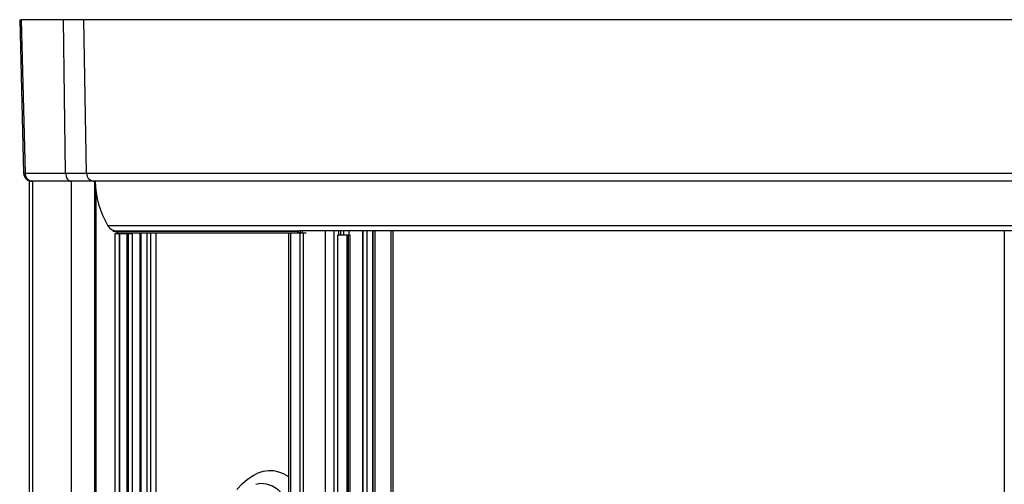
# Model space of a CAD drawing. Header units: millimetres. Extents: x 3811.49 to 3812.61, y 4795.07 to 4797.37.
# Tile 41 of 58: x 3811.49 to 3812.22, y 4797.03 to 4797.37. Entities that reach past the tile are written whole.
import ezdxf

# ---------------------------------------------------------------- set-up
doc = ezdxf.new("R2010")
doc.units = ezdxf.units.MM
doc.layers.add('SANINDUSA', color=3, linetype='Continuous')

msp = doc.modelspace()

# ---------------------------------------------------------------- linework, layer by layer
at = {"layer": 'SANINDUSA'}
for p, q in [((3811.4862, 4797.37155), (3811.48902, 4797.25741)), ((3811.4862, 4797.37155), (3811.48737, 4797.37155)), ((3811.48737, 4797.37155), (3811.49019, 4797.25744)), ((3811.51887, 4797.37155), (3811.48737, 4797.37155)), ((3811.52028, 4797.25744), (3811.51887, 4797.37155)), ((3811.53388, 4797.37155), (3811.51887, 4797.37155)), ((3811.53587, 4797.25744), (3811.53388, 4797.37155)), ((3812.56263, 4797.37155), (3811.53388, 4797.37155)), ((3811.48902, 4797.25741), (3811.49019, 4797.25744)), ((3811.49019, 4797.25744), (3811.52028, 4797.25744)), ((3811.52028, 4797.25744), (3811.53587, 4797.25744)), ((3811.53587, 4797.25744), (3812.56064, 4797.25744)), ((3811.49315, 4797.25155), (3811.49315, 4795.27155)), ((3811.49588, 4797.25155), (3811.49315, 4797.25155)), ((3811.52452, 4797.25155), (3811.49588, 4797.25155)), ((3811.49588, 4795.27155), (3811.49588, 4797.25155)), ((3811.54187, 4797.25155), (3811.52452, 4797.25155)), ((3811.52464, 4795.27155), (3811.52464, 4797.25155)), ((3812.55465, 4797.25155), (3811.54187, 4797.25155)), ((3811.54194, 4795.27155), (3811.54194, 4797.25155)), ((3811.54234, 4795.27258), (3811.54234, 4797.25051)), ((3811.54287, 4797.24403), (3811.54287, 4795.27906)), ((3812.54481, 4797.21846), (3811.55171, 4797.21846)), ((3811.55573, 4797.21439), (3811.55573, 4797.21455)), ((3811.55573, 4797.21455), (3811.69166, 4797.21455)), ((3811.55946, 4797.21319), (3811.55573, 4797.21439)), ((3811.55573, 4797.21439), (3811.69166, 4797.21439)), ((3811.55724, 4795.30959), (3811.55724, 4797.21269)), ((3811.55724, 4797.21269), (3811.55725, 4797.21269)), ((3811.55725, 4795.30959), (3811.55725, 4797.21269)), ((3811.55725, 4797.21269), (3811.56044, 4797.21269)), ((3811.55917, 4797.21269), (3811.55917, 4797.21328)), ((3811.55946, 4797.21319), (3811.68607, 4797.21319)), ((3811.55952, 4797.21318), (3811.68607, 4797.21318)), ((3811.55965, 4797.21269), (3811.55965, 4797.21318)), ((3811.56043, 4795.30991), (3811.56044, 4797.21269)), ((3811.56044, 4797.21269), (3811.56069, 4797.21269)), ((3811.56069, 4795.30992), (3811.56069, 4797.21269)), ((3811.56069, 4797.21269), (3811.56605, 4797.21269)), ((3811.56605, 4795.30992), (3811.56605, 4797.21269)), ((3811.56605, 4797.21269), (3811.56668, 4797.21269)), ((3811.56668, 4797.21269), (3811.56695, 4797.21269)), ((3811.56668, 4795.30992), (3811.56668, 4797.21269)), ((3811.56695, 4797.21269), (3811.57003, 4797.21269)), ((3811.56695, 4795.30992), (3811.56695, 4797.21269)), ((3811.56712, 4797.21269), (3811.56712, 4797.21318)), ((3811.56757, 4797.21269), (3811.56757, 4797.21318)), ((3811.56763, 4797.21269), (3811.56763, 4797.21318)), ((3811.56816, 4797.21318), (3811.56816, 4797.21269)), ((3811.57003, 4795.30992), (3811.57003, 4797.21269)), ((3811.57564, 4795.30992), (3811.57564, 4797.21318)), ((3811.57645, 4795.30992), (3811.57645, 4797.21318)), ((3811.58075, 4797.21318), (3811.58075, 4795.30992)), ((3811.58375, 4795.30992), (3811.58375, 4797.21318)), ((3811.58735, 4797.21318), (3811.58735, 4795.30992)), ((3811.68607, 4795.30991), (3811.68607, 4797.21319)), ((3811.68607, 4797.21319), (3811.68621, 4797.21319)), ((3811.68621, 4795.30991), (3811.68621, 4797.21319)), ((3811.68621, 4797.21319), (3811.68765, 4797.21319)), ((3811.68765, 4795.30991), (3811.68765, 4797.21319)), ((3811.68765, 4797.21319), (3811.69456, 4797.21319)), ((3811.69166, 4797.21439), (3811.69166, 4797.21455)), ((3811.69166, 4797.21455), (3811.69346, 4797.21455)), ((3811.69436, 4797.21319), (3811.69166, 4797.21439)), ((3812.23303, 4797.21455), (3811.69357, 4797.21455)), ((3811.69455, 4797.21455), (3811.69455, 4797.21338)), ((3811.69456, 4795.30991), (3811.69456, 4797.21319)), ((3811.69456, 4797.21319), (3811.69711, 4797.21319)), ((3811.69639, 4797.21319), (3811.69639, 4797.21455)), ((3811.69711, 4795.30991), (3811.69711, 4797.21319)), ((3811.69711, 4797.21319), (3811.69914, 4797.21319)), ((3811.71349, 4795.30855), (3811.71349, 4797.21455)), ((3811.71978, 4795.30855), (3811.71978, 4797.21455)), ((3811.72232, 4797.21155), (3811.72232, 4795.31155)), ((3811.72246, 4797.21155), (3811.72232, 4797.21155)), ((3811.72246, 4795.31155), (3811.72246, 4797.21155)), ((3811.7294, 4797.21155), (3811.72246, 4797.21155)), ((3811.72331, 4797.21155), (3811.72331, 4797.21455)), ((3811.72488, 4797.21155), (3811.72488, 4797.21455)), ((3811.72675, 4797.21455), (3811.72675, 4797.21155)), ((3811.7294, 4795.31155), (3811.7294, 4797.21155)), ((3811.73041, 4797.21155), (3811.7294, 4797.21155)), ((3811.73041, 4795.31155), (3811.73041, 4797.21155)), ((3811.73166, 4797.21155), (3811.73041, 4797.21155)), ((3811.73101, 4797.21155), (3811.73101, 4797.21455)), ((3811.73166, 4795.31155), (3811.73166, 4797.21155)), ((3811.74118, 4795.30855), (3811.74118, 4797.21455)), ((3811.74133, 4795.30855), (3811.74133, 4797.21455)), ((3811.74424, 4795.30855), (3811.74424, 4797.21455)), ((3811.74434, 4795.30855), (3811.74434, 4797.21455)), ((3811.74845, 4795.30855), (3811.74845, 4797.21455)), ((3811.74877, 4795.30855), (3811.74877, 4797.21455)), ((3811.75022, 4795.30855), (3811.75022, 4797.21455)), ((3811.76187, 4797.21455), (3811.76187, 4795.30855)), ((3811.76367, 4795.30855), (3811.76367, 4797.21455)), ((3812.21766, 4797.21455), (3812.21766, 4795.30855))]:
    msp.add_line(p, q, dxfattribs=at)
at = {"layer": 'SANINDUSA', "flags": 128}
for points in [[(3811.52028, 4797.25744), (3811.52037, 4797.25629), (3811.52062, 4797.25518), (3811.52102, 4797.25416), (3811.52155, 4797.25327), (3811.52219, 4797.25254), (3811.52291, 4797.25199), (3811.5237, 4797.25166), (3811.52452, 4797.25155)], [(3811.64763, 4797.02256), (3811.65143, 4797.02659), (3811.65544, 4797.03006), (3811.65959, 4797.03288), (3811.66336, 4797.03475), (3811.66718, 4797.036), (3811.671, 4797.03659), (3811.67478, 4797.03648), (3811.67847, 4797.0357), (3811.68202, 4797.03426), (3811.6853, 4797.03225), (3811.68607, 4797.03162)], [(3811.68607, 4797.01321), (3811.68476, 4797.01516), (3811.68196, 4797.01861), (3811.67818, 4797.02221), (3811.67398, 4797.02493), (3811.66966, 4797.02646), (3811.66503, 4797.0268), (3811.66158, 4797.02611)]]:
    msp.add_lwpolyline(points, dxfattribs=at)
at = {"layer": 'SANINDUSA'}
for centre, radius, start, end in [((3811.49541, 4797.25794), 0.00641, 184.70018, 273.95359), ((3811.54187, 4797.25754), 0.006, 180.97611, 269.97718), ((3811.60939, 4797.25271), 0.06708, 180.99556, 210.70704), ((3811.55858, 4797.22253), 0.00798, 210.68855, 268.15779), ((3811.69435, 4797.21336), 0.0002, 299.72346, 4.78182)]:
    msp.add_arc(centre, radius, start, end, dxfattribs=at)
msp.add_ellipse((3811.49585, 4797.25755), major_axis=(0, 0.006), ratio=0.942809, start_param=1.58825, end_param=3.141593, dxfattribs=at)

doc.saveas('drawing.dxf')
